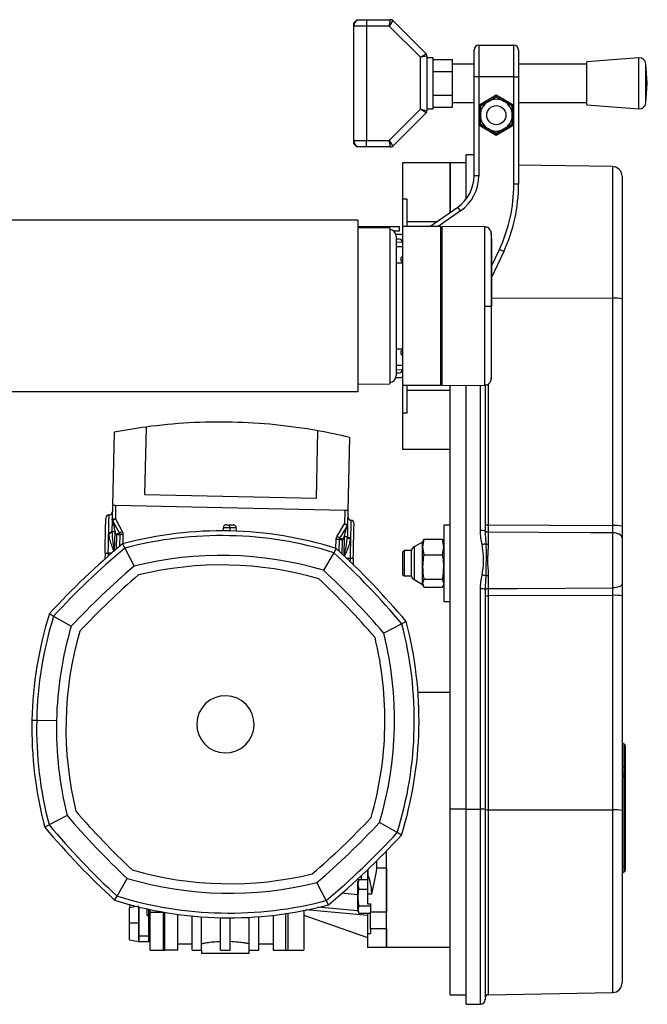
# Model space of a CAD drawing. Header units: millimetres. Extents: x 0 to 420, y 0 to 297.
# Tile 23 of 24: x 309 to 340, y 193 to 241. Entities that reach past the tile are written whole.
import ezdxf

# ---------------------------------------------------------------- set-up
doc = ezdxf.new("R2010")
doc.units = ezdxf.units.MM

msp = doc.modelspace()

# ---------------------------------------------------------------- linework, layer by layer
at = {"color": 7, "linetype": 'Continuous', "lineweight": 25}
for p, q in [((325.279, 240.7984), (325.4337, 240.9531)), ((325.279, 240.6436), (325.279, 240.7984)), ((325.8981, 240.6436), (325.279, 240.6436)), ((325.279, 235.0713), (325.279, 240.6436)), ((325.4337, 240.9531), (325.5885, 240.9531)), ((325.5885, 240.9531), (325.8981, 240.9531)), ((325.8981, 240.9531), (325.8981, 240.6436)), ((325.8981, 240.9531), (327.0723, 240.9531)), ((325.8981, 240.6436), (325.8981, 235.0713)), ((327.0082, 240.6436), (325.8981, 240.6436)), ((327.0082, 240.6436), (327.0723, 240.9531)), ((327.1817, 240.9078), (327.0082, 240.6436)), ((328.5295, 239.1223), (327.0082, 240.6436)), ((327.1817, 240.9078), (328.7937, 239.2958)), ((331.3604, 239.7149), (331.3604, 238.167)), ((331.3604, 239.7149), (333.0631, 239.7149)), ((333.0631, 238.167), (333.0631, 239.7149)), ((328.5295, 239.1223), (328.7937, 239.2958)), ((328.839, 239.1864), (328.5295, 239.1223)), ((328.5295, 236.5926), (328.5295, 239.1223)), ((328.839, 239.1864), (328.839, 236.5285)), ((329.1486, 239.0957), (328.839, 239.0957)), ((329.1486, 237.8574), (329.1486, 239.0957)), ((331.1283, 238.167), (331.1283, 239.4827)), ((333.2953, 239.4827), (333.2953, 238.167)), ((339.148, 239.0957), (336.612, 238.9022)), ((339.148, 236.6191), (339.148, 239.0957)), ((329.1486, 239.0192), (330.0773, 239.0192)), ((330.0773, 238.4383), (330.0773, 239.0192)), ((331.1283, 238.7861), (330.0773, 238.7861)), ((336.612, 238.7861), (333.2953, 238.7861)), ((336.612, 236.8126), (336.612, 238.9022)), ((339.5529, 237.8574), (339.4802, 238.8106)), ((339.4802, 236.9043), (339.4802, 238.8106)), ((329.1486, 238.4383), (330.0773, 238.4383)), ((330.0773, 237.2766), (330.0773, 238.4383)), ((331.3604, 238.167), (331.1283, 238.167)), ((331.1283, 233.3611), (331.1283, 238.167)), ((331.3604, 238.167), (331.3604, 236.8011)), ((333.0631, 238.167), (331.3604, 238.167)), ((333.0631, 236.8011), (333.0631, 238.167)), ((333.0631, 238.167), (333.2953, 238.167)), ((333.2953, 238.167), (333.2953, 232.9451)), ((329.1486, 236.6191), (329.1486, 237.8574)), ((339.4802, 236.9043), (339.5529, 237.8574)), ((329.1486, 237.2766), (330.0773, 237.2766)), ((330.0773, 236.6957), (330.0773, 237.2766)), ((331.3604, 236.8011), (332.2118, 237.2926)), ((332.2118, 237.2032), (331.4378, 236.7564)), ((331.8248, 236.9798), (332.2118, 237.2032)), ((332.2118, 237.2926), (332.2118, 237.2032)), ((332.2118, 237.2926), (333.0631, 236.8011)), ((332.9857, 236.7564), (332.2118, 237.2032)), ((329.1486, 236.6957), (330.0773, 236.6957)), ((330.0773, 236.9287), (331.1283, 236.9287)), ((331.3604, 236.8011), (331.3604, 235.8181)), ((331.3604, 236.8011), (331.4378, 236.7564)), ((331.4378, 236.7564), (331.8248, 236.9798)), ((331.4378, 236.3096), (331.4378, 236.7564)), ((331.4378, 236.7564), (331.4378, 235.8627)), ((333.0631, 236.8011), (332.9857, 236.7564)), ((332.9857, 236.7564), (332.9857, 236.3096)), ((332.9857, 235.8627), (332.9857, 236.7564)), ((333.0631, 235.8181), (333.0631, 236.8011)), ((333.2953, 236.9287), (336.612, 236.9287)), ((336.612, 236.8126), (339.148, 236.6191)), ((327.0082, 235.0713), (328.5295, 236.5926)), ((328.7937, 236.419), (327.1817, 234.8071)), ((328.7937, 236.419), (328.5295, 236.5926)), ((328.5295, 236.5926), (328.839, 236.5285)), ((328.839, 236.6191), (329.1486, 236.6191)), ((331.4378, 235.8627), (331.4378, 236.3096)), ((332.9857, 236.3096), (332.9857, 235.8627)), ((331.4378, 235.8627), (331.3604, 235.8181)), ((331.3604, 235.8181), (331.3604, 233.3611)), ((332.2118, 235.3266), (331.3604, 235.8181)), ((331.4378, 235.8627), (332.2118, 235.4159)), ((332.2118, 235.4159), (332.9857, 235.8627)), ((333.0631, 235.8181), (332.2118, 235.3266)), ((332.9857, 235.8627), (332.5987, 235.6393)), ((332.9857, 235.8627), (333.0631, 235.8181)), ((333.0631, 232.9451), (333.0631, 235.8181)), ((332.5987, 235.6393), (332.2118, 235.4159)), ((332.2118, 235.4159), (332.2118, 235.3266)), ((325.279, 235.0713), (325.8981, 235.0713)), ((325.279, 234.9165), (325.279, 235.0713)), ((325.4337, 234.7617), (325.279, 234.9165)), ((325.5885, 234.7617), (325.4337, 234.7617)), ((325.8981, 234.7617), (325.5885, 234.7617)), ((325.8981, 234.7617), (325.8981, 235.0713)), ((325.8981, 235.0713), (327.0082, 235.0713)), ((327.0723, 234.7617), (325.8981, 234.7617)), ((327.0723, 234.7617), (327.0082, 235.0713)), ((327.0082, 235.0713), (327.1817, 234.8071)), ((331.1283, 234.3748), (330.7413, 234.3748)), ((330.7413, 232.2263), (330.7413, 234.3748)), ((329.9674, 233.9878), (327.6456, 233.9878)), ((327.6456, 233.9878), (327.6456, 232.2141)), ((330.7413, 233.9878), (329.9674, 233.9878)), ((329.9674, 231.5813), (329.9674, 233.9878)), ((329.9674, 233.9878), (329.9674, 231.5813)), ((337.8696, 233.8023), (333.2953, 233.8821)), ((337.8696, 227.4059), (337.8696, 233.8023)), ((331.3604, 233.3611), (331.1283, 233.3611)), ((338.3258, 233.338), (338.3258, 227.3772)), ((333.2953, 232.9451), (333.0631, 232.9451)), ((327.8778, 232.2141), (327.6456, 232.2141)), ((327.6456, 232.2141), (327.6456, 230.8921)), ((327.8778, 231.1383), (327.8778, 232.2141)), ((328.983, 230.8921), (330.3362, 231.8396)), ((330.4694, 231.6494), (329.3878, 230.8921)), ((330.4694, 231.6494), (330.3362, 231.8396)), ((325.4786, 231.2016), (294.5214, 231.2016)), ((325.4786, 231.2016), (325.4786, 222.8432)), ((327.8778, 230.8921), (327.8778, 231.1383)), ((327.8778, 231.1383), (329.3347, 231.1383)), ((325.4786, 230.8921), (326.7169, 230.8921)), ((327.0264, 230.8147), (325.4786, 230.8287)), ((326.7169, 230.8921), (327.4908, 230.8921)), ((326.7169, 230.8175), (326.7169, 230.8921)), ((327.0264, 230.8147), (327.0264, 223.2302)), ((327.4908, 230.6599), (327.2312, 230.6599)), ((327.4908, 230.5051), (327.3262, 230.5051)), ((327.4908, 230.8921), (327.4908, 230.6599)), ((329.503, 230.8921), (327.6456, 230.8921)), ((327.6456, 230.8921), (327.6456, 223.1528)), ((329.503, 230.8921), (329.503, 223.1528)), ((329.5804, 230.816), (329.503, 230.8147)), ((331.6533, 230.8733), (329.5804, 230.8914)), ((329.5804, 223.1535), (329.5804, 230.8914)), ((327.336, 230.4277), (327.336, 227.0224)), ((327.4908, 230.2729), (327.336, 230.2729)), ((327.336, 230.1343), (327.6444, 230.137)), ((327.6456, 229.9048), (327.336, 229.9021)), ((331.9796, 228.9573), (332.3597, 229.7725)), ((332.5702, 229.6744), (331.9796, 228.4079)), ((332.5702, 229.6744), (332.3597, 229.7725)), ((327.6456, 229.112), (327.336, 229.112)), ((331.9796, 227.4123), (337.8696, 227.4059)), ((337.8696, 216.3363), (337.8696, 227.4059)), ((338.3258, 227.3772), (338.3258, 216.3075)), ((327.336, 227.0224), (327.336, 223.6171)), ((331.9583, 227.0224), (331.9796, 227.0224)), ((327.336, 224.9328), (327.6456, 224.9328)), ((327.336, 224.1427), (327.6456, 224.14)), ((327.6444, 223.9078), (327.336, 223.9105)), ((327.336, 223.7719), (327.4908, 223.7719)), ((327.3262, 223.5397), (327.4908, 223.5397)), ((325.4786, 222.8432), (294.5214, 222.8432)), ((325.4786, 223.2161), (327.0264, 223.2302)), ((329.503, 223.1528), (327.6456, 223.1528)), ((327.6456, 223.1528), (327.6456, 221.8308)), ((327.8778, 222.9065), (327.8778, 223.1528)), ((329.9674, 222.9065), (327.8778, 222.9065)), ((327.8778, 221.8308), (327.8778, 222.9065)), ((329.503, 223.2302), (329.5804, 223.2288)), ((329.5804, 223.1535), (331.6533, 223.1715)), ((329.9674, 202.5517), (329.9674, 223.1568)), ((330.7413, 202.5393), (330.7413, 223.1636)), ((331.4378, 216.092), (331.4378, 223.1697)), ((331.67, 223.1763), (331.67, 216.0776)), ((331.8221, 223.2264), (331.8221, 216.3684)), ((327.6456, 221.8308), (327.6456, 220.0571)), ((327.6456, 221.8308), (327.8778, 221.8308)), ((313.6236, 220.8793), (313.5453, 217.3169)), ((315.1775, 221.1349), (315.1054, 217.8555)), ((323.4618, 217.6716), (323.5339, 220.9511)), ((325.075, 220.6274), (324.9967, 217.065)), ((327.6456, 220.0571), (329.9674, 220.0571)), ((315.1054, 217.8555), (323.4618, 217.6716)), ((313.5453, 217.3169), (313.5309, 216.662)), ((313.7, 217.3135), (313.5453, 217.3169)), ((313.7, 217.3135), (313.6857, 216.6613)), ((324.8419, 217.0684), (313.7, 217.3135)), ((324.8419, 217.0684), (324.8276, 216.4162)), ((324.9967, 217.065), (324.8419, 217.0684)), ((324.9967, 217.065), (324.9823, 216.4101)), ((313.8821, 215.9783), (313.5499, 216.5842)), ((313.6857, 216.6613), (314.0179, 216.0555)), ((313.5175, 216.043), (313.5178, 216.0677)), ((318.9339, 216.2375), (318.9236, 216.0811)), ((319.2498, 216.2306), (319.2465, 216.0768)), ((319.5692, 216.0669), (319.5658, 216.2236)), ((324.469, 215.8256), (324.8276, 216.4162)), ((324.9598, 216.3332), (324.6013, 215.7425)), ((329.9674, 216.3654), (329.6578, 216.3654)), ((329.6578, 216.3654), (329.6578, 212.6506)), ((331.8221, 216.3684), (337.8696, 216.3363)), ((313.3612, 215.9887), (313.3611, 215.9659)), ((313.6517, 215.1151), (313.672, 216.0396)), ((313.7464, 215.9039), (313.672, 216.0396)), ((313.7464, 215.9039), (313.7306, 215.1852)), ((313.9012, 215.9005), (313.8885, 215.3254)), ((314.056, 215.8998), (314.0462, 215.4569)), ((324.4144, 215.2294), (324.4241, 215.6717)), ((324.5661, 215.0874), (324.5788, 215.6656)), ((324.7176, 214.9371), (324.7336, 215.6622)), ((324.8139, 215.7945), (324.7336, 215.6622)), ((324.8139, 215.7945), (324.7934, 214.862)), ((324.9692, 215.8158), (324.9684, 215.7911)), ((325.1212, 215.7072), (325.1221, 215.73)), ((328.684, 215.6807), (328.6259, 215.2962)), ((328.651, 215.6089), (328.6259, 215.5399)), ((328.6622, 215.6049), (328.684, 215.6807)), ((328.684, 215.6807), (329.5997, 215.6807)), ((329.6578, 215.2962), (329.5997, 215.6807)), ((329.5997, 215.6807), (329.6215, 215.6049)), ((329.6578, 215.5399), (329.6327, 215.6089)), ((331.8221, 216.0219), (331.8221, 215.4286)), ((337.8696, 213.304), (337.8696, 215.9852)), ((338.3258, 215.7459), (338.3258, 213.4924)), ((314.0338, 215.4543), (314.1428, 215.2446)), ((314.1428, 215.2446), (314.5974, 214.3662)), ((324.4267, 215.2257), (324.3086, 215.021)), ((327.723, 215.1271), (327.6456, 215.0497)), ((328.0728, 215.1271), (327.723, 215.1271)), ((327.723, 215.1271), (327.723, 213.8888)), ((328.0728, 215.1271), (328.0728, 214.3984)), ((328.6259, 215.5399), (328.2131, 215.3015)), ((328.2131, 215.3015), (328.2131, 213.7144)), ((328.6259, 215.2962), (328.6259, 215.5399)), ((328.6259, 215.2962), (328.684, 214.9117)), ((328.6259, 214.3253), (328.6259, 215.2962)), ((329.5997, 214.9117), (329.6578, 215.2962)), ((313.1847, 215.0025), (313.1779, 214.6945)), ((313.3395, 214.9991), (313.3359, 214.8347)), ((313.5167, 214.9952), (313.3395, 214.9991)), ((324.3086, 215.021), (323.8158, 214.1634)), ((325.1003, 214.7404), (324.9118, 214.7445)), ((325.1003, 214.7404), (325.0964, 214.5614)), ((325.2551, 214.737), (325.2479, 214.4111)), ((327.6456, 215.0497), (327.6456, 213.9662)), ((328.684, 214.9117), (329.5997, 214.9117)), ((328.0728, 214.3984), (328.0728, 213.8888)), ((328.6259, 213.5371), (328.6259, 214.3253)), ((327.6456, 213.9662), (327.723, 213.8888)), ((327.723, 213.8888), (328.0728, 213.8888)), ((328.2131, 213.7144), (328.6259, 213.4761)), ((328.684, 213.739), (328.6259, 213.5371)), ((328.684, 213.739), (329.5997, 213.739)), ((329.6578, 213.5371), (329.5997, 213.739)), ((331.8221, 213.9022), (331.8221, 213.2801)), ((328.6259, 213.4761), (328.6259, 213.5371)), ((328.6259, 213.5371), (328.684, 213.3353)), ((328.6259, 213.4761), (328.651, 213.4071)), ((328.684, 213.3353), (329.5997, 213.3353)), ((329.5997, 213.3353), (329.6215, 213.4111)), ((329.6327, 213.4071), (329.6578, 213.4761)), ((331.4378, 202.5393), (331.4378, 213.2574)), ((331.6741, 213.3651), (331.67, 213.243)), ((331.67, 213.243), (331.67, 202.5249)), ((337.8696, 212.9422), (331.8221, 212.9231)), ((331.8221, 212.9231), (331.8221, 202.5104)), ((337.8696, 202.5039), (337.8696, 212.9422)), ((338.3258, 212.9134), (338.3258, 202.4751)), ((329.6578, 212.6506), (329.9674, 212.6506)), ((310.4819, 212.0553), (310.6866, 211.9372)), ((310.6866, 211.9372), (311.5442, 211.4444)), ((327.616, 211.5648), (326.7376, 211.1102)), ((327.8257, 211.6738), (327.616, 211.5648)), ((329.9674, 208.2159), (328.4044, 208.2159)), ((309.6308, 206.8751), (309.8614, 206.87)), ((309.8614, 206.87), (310.8249, 206.8488)), ((338.429, 204.3088), (338.429, 204.5896)), ((338.429, 204.1942), (338.429, 204.3088)), ((338.429, 204.1486), (338.429, 204.1942)), ((338.429, 199.7572), (338.429, 204.1486)), ((338.4806, 204.5415), (338.4806, 204.3649)), ((338.4806, 204.3649), (338.4806, 204.2503)), ((338.4806, 204.2503), (338.4806, 204.2215)), ((338.4806, 204.2215), (338.4806, 199.7296)), ((311.3414, 202.226), (310.463, 201.7714)), ((329.9674, 202.5517), (330.7413, 202.5517)), ((329.9674, 193.5113), (329.9674, 202.5517)), ((330.7413, 202.5393), (331.4378, 202.5393)), ((330.7413, 193.0469), (330.7413, 202.5393)), ((331.4378, 193.0469), (331.4378, 202.5393)), ((331.67, 202.5249), (331.67, 193.279)), ((331.8221, 202.5104), (337.8696, 202.5039)), ((331.8221, 202.5104), (331.8221, 193.5139)), ((337.8696, 193.6194), (337.8696, 202.5039)), ((338.3258, 202.4751), (338.3258, 194.0837)), ((310.463, 201.7714), (310.2533, 201.6624)), ((327.3924, 201.399), (326.5348, 201.8918)), ((327.5971, 201.2809), (327.3924, 201.399)), ((326.8717, 195.8331), (326.8717, 200.514)), ((326.4073, 199.672), (326.4073, 200.0443)), ((325.6334, 199.2958), (325.6334, 199.1206)), ((325.9429, 199.5902), (325.9429, 199.3205)), ((325.9809, 199.3205), (325.9429, 199.3205)), ((325.9429, 199.3205), (325.9429, 198.4172)), ((325.9809, 199.3205), (325.9809, 199.6268)), ((326.8717, 199.672), (326.4073, 199.672)), ((326.8717, 199.672), (326.8717, 197.5345)), ((338.429, 199.486), (338.429, 199.7572)), ((338.4806, 199.7296), (338.4806, 199.559)), ((313.7704, 198.3152), (314.2632, 199.1728)), ((323.9362, 198.0916), (323.4816, 198.97)), ((325.5188, 199.1251), (325.4786, 198.8889)), ((325.5063, 199.0938), (325.4786, 199.0176)), ((325.4786, 198.8889), (325.4786, 199.0176)), ((325.4786, 198.8889), (325.5188, 198.6527)), ((325.4786, 198.2418), (325.4786, 198.8889)), ((325.5112, 199.092), (325.5188, 199.1251)), ((325.5188, 199.1251), (325.9429, 199.1251)), ((325.4786, 198.3727), (324.6813, 198.4466)), ((325.5188, 198.6527), (325.9429, 198.6527)), ((325.9429, 198.4172), (326.1543, 198.4172)), ((325.9429, 198.4172), (325.9429, 197.9366)), ((313.6523, 198.1105), (313.7704, 198.3152)), ((314.3804, 197.8832), (314.3804, 197.8984)), ((314.4134, 197.8896), (314.3804, 197.8832)), ((324.0452, 197.8819), (323.9362, 198.0916)), ((325.4786, 197.6561), (325.4786, 198.2418)), ((325.9429, 197.9366), (326.0977, 197.9366)), ((326.0977, 197.9366), (326.0977, 197.5345)), ((314.806, 197.8179), (314.3804, 197.7384)), ((314.3804, 196.994), (314.3804, 197.7384)), ((314.806, 197.7891), (314.806, 196.994)), ((314.8329, 197.7826), (314.8329, 196.994)), ((315.2318, 197.3745), (315.2318, 197.6955)), ((315.2318, 197.3745), (315.3092, 197.3745)), ((315.3092, 197.3745), (315.3092, 197.6735)), ((315.3092, 196.994), (315.3092, 197.3745)), ((315.3865, 197.5371), (315.3865, 197.657)), ((315.3865, 197.5371), (316.0057, 197.5371)), ((315.3865, 195.6783), (315.3865, 197.5371)), ((316.0057, 197.5371), (316.0075, 197.5371)), ((316.0057, 197.5371), (316.0057, 195.6783)), ((316.0986, 195.6783), (316.0986, 197.5371)), ((316.7177, 195.6783), (316.7177, 197.4263)), ((321.3613, 197.3752), (321.3613, 195.6783)), ((321.9804, 195.6783), (321.9804, 197.4562)), ((322.0733, 197.4702), (322.0733, 195.6783)), ((322.8472, 197.6054), (322.8472, 195.6783)), ((322.8472, 197.3809), (325.9429, 196.2974)), ((322.9488, 197.6529), (325.9429, 197.3906)), ((325.4714, 197.5959), (323.5246, 197.7731)), ((325.5188, 197.8308), (325.4786, 197.6561)), ((325.4786, 197.6561), (325.5188, 197.4814)), ((325.4786, 197.5888), (325.4786, 197.6561)), ((325.4786, 197.5888), (325.5063, 197.5126)), ((325.5188, 197.8308), (326.0977, 197.8308)), ((325.5188, 197.4814), (326.0977, 197.4814)), ((325.9429, 197.4814), (325.9429, 196.4986)), ((326.8717, 197.5345), (326.0977, 197.5345)), ((326.0977, 197.4814), (326.0977, 197.5345)), ((326.0977, 196.7119), (326.0977, 197.4814)), ((314.806, 196.994), (314.3804, 196.994)), ((314.8329, 196.994), (314.806, 196.994)), ((314.806, 196.994), (314.806, 196.1063)), ((314.8329, 196.994), (314.8329, 196.3646)), ((315.3092, 196.994), (315.3865, 196.994)), ((315.3092, 196.3646), (315.3092, 196.994)), ((317.4142, 195.6783), (317.4142, 197.3446)), ((317.8786, 195.6783), (317.8786, 197.3048)), ((318.8073, 195.6783), (318.8073, 197.26)), ((319.2717, 195.6783), (319.2717, 197.2549)), ((320.2004, 195.6783), (320.2004, 197.2794)), ((320.6647, 195.6783), (320.6647, 197.3089)), ((325.9429, 196.4986), (326.0977, 196.4986)), ((325.9429, 196.4986), (325.9429, 195.8331)), ((326.8717, 196.7119), (326.0977, 196.7119)), ((326.0977, 196.7119), (326.0977, 196.4986)), ((326.8717, 196.7119), (326.8717, 195.8331)), ((314.3804, 196.1814), (314.806, 196.1063)), ((315.3092, 196.3646), (314.8329, 196.3646)), ((314.8329, 196.3646), (314.8329, 196.104)), ((314.8329, 196.104), (315.3092, 196.104)), ((315.3092, 196.104), (315.3092, 196.3646)), ((316.7177, 195.9879), (317.4142, 195.9879)), ((320.6647, 195.9879), (321.3613, 195.9879)), ((315.3865, 195.6783), (316.0057, 195.6783)), ((316.0057, 195.6783), (316.0986, 195.6783)), ((316.7177, 195.6783), (316.0986, 195.6783)), ((317.4142, 195.6783), (317.8786, 195.6783)), ((317.8785, 195.6783), (317.8785, 195.5235)), ((320.2005, 195.5235), (317.8785, 195.5235)), ((318.8073, 195.6783), (319.2717, 195.6783)), ((320.2004, 195.6783), (320.6647, 195.6783)), ((320.2005, 195.5235), (320.2005, 195.6783)), ((321.3613, 195.6783), (321.9804, 195.6783)), ((321.9804, 195.6783), (322.0733, 195.6783)), ((322.0733, 195.6783), (322.8472, 195.6783)), ((325.9429, 195.8331), (326.8717, 195.8331)), ((326.8717, 195.8331), (329.9674, 195.8331)), ((331.8221, 193.5139), (337.8696, 193.6194)), ((329.9674, 193.5113), (330.7413, 193.5113)), ((330.7413, 193.0469), (331.4378, 193.0469))]:
    msp.add_line(p, q, dxfattribs=at)
at = {"color": 7, "linetype": 'Continuous', "lineweight": 25, "flags": 128}
for points in [[(331.6532, 227.0223), (331.7091, 227.0223), (331.7632, 227.0224), (331.8135, 227.0224), (331.8585, 227.0224), (331.8965, 227.0224), (331.9265, 227.0224), (331.9473, 227.0224), (331.9583, 227.0224)], [(331.67, 216.1008), (331.6729, 216.0856), (331.6815, 216.0709), (331.6955, 216.0574), (331.7144, 216.0455), (331.7374, 216.0357), (331.7637, 216.0283), (331.7923, 216.0237), (331.8221, 216.0219)], [(337.8696, 215.9852), (336.7782, 215.9919), (331.8221, 216.0219)], [(338.3258, 215.7459), (338.3171, 215.7921), (338.2912, 215.8365), (338.2492, 215.8776), (338.1926, 215.9137), (338.1236, 215.9435), (338.0447, 215.9658), (337.959, 215.9799), (337.8696, 215.9852)], [(331.67, 213.2183), (331.6729, 213.2302), (331.6815, 213.2417), (331.6955, 213.2523), (331.7144, 213.2616), (331.7374, 213.2693), (331.7637, 213.2751), (331.7923, 213.2788), (331.8221, 213.2801)], [(331.8221, 213.2801), (333.2176, 213.2856), (337.8696, 213.304)], [(338.3258, 213.4924), (338.3171, 213.456), (338.2912, 213.4211), (338.2492, 213.3888), (338.1926, 213.3603), (338.1236, 213.3369), (338.0447, 213.3193), (337.959, 213.3082), (337.8696, 213.304)], [(338.3258, 199.8123), (338.3276, 199.8034), (338.3331, 199.7946), (338.342, 199.7863), (338.3542, 199.7785), (338.3694, 199.7716), (338.3872, 199.7657), (338.4072, 199.7608), (338.429, 199.7572)], [(338.4806, 199.7296), (338.4797, 199.7341), (338.477, 199.7384), (338.4725, 199.7426), (338.4664, 199.7465), (338.4588, 199.7499), (338.4499, 199.7529), (338.4399, 199.7553), (338.429, 199.7572)], [(314.3804, 196.1814), (314.3804, 196.209), (314.3804, 196.2902), (314.3804, 196.4194), (314.3804, 196.5877), (314.3804, 196.7837), (314.3804, 196.994)]]:
    msp.add_lwpolyline(points, dxfattribs=at)
at = {"color": 7, "linetype": 'Continuous', "lineweight": 25}
msp.add_circle((332.2118, 236.3096), 0.4644, dxfattribs=at)
for centre, radius, start, end in [((325.5885, 240.6436), 0.3096, 90, 180), ((327.0723, 240.7984), 0.1548, 45, 90), ((331.3604, 239.4827), 0.2322, 90, 180), ((333.0631, 239.4827), 0.2322, 0, 90), ((328.6842, 239.1864), 0.1548, 0, 45), ((339.1715, 238.787), 0.3096, 4.36291, 94.36291), ((332.2118, 236.3096), 0.7739, 120, 180), ((332.2118, 236.3096), 0.7739, 60, 120), ((332.2118, 236.3096), 0.7739, 0, 60), ((339.1715, 236.9278), 0.3096, 265.63709, 355.63709), ((328.6842, 236.5285), 0.1548, 315, 0), ((332.2118, 236.3096), 0.7739, 180, 240), ((332.2118, 236.3096), 0.7739, 300, 0), ((332.2118, 236.3096), 0.7739, 240, 300), ((325.5885, 235.0713), 0.3096, 180, 270), ((327.0723, 234.9165), 0.1548, 270, 315), ((337.8614, 233.338), 0.4644, 0, 89), ((329.2708, 233.3611), 1.8574, 305, 0), ((329.2708, 233.3611), 2.0896, 305, 0), ((325.556, 232.9451), 7.5071, 335, 0), ((325.556, 232.9451), 7.7393, 335, 0), ((327.0264, 230.4277), 0.3096, 0, 90), ((327.4908, 230.1181), 0.387, 66.42182, 90), ((327.4908, 230.1181), 0.1548, 0, 90), ((327.7617, 229.2978), 0.1935, 126.8699, 233.1301), ((337.9818, 225.5532), 1.8561, 79.32061, 93.46854), ((327.7617, 224.7471), 0.1935, 126.8699, 233.1301), ((327.4908, 223.9267), 0.1548, 270, 0), ((327.0264, 223.6171), 0.3096, 270, 0), ((327.4908, 223.9267), 0.387, 270, 293.57818), ((318.7706, 194.443), 26.9327, 88.73985, 97.66665), ((318.7706, 194.443), 26.9327, 79.81305, 88.73985), ((318.7706, 194.443), 26.9327, 97.66665, 101.01717), ((318.7706, 194.443), 26.9327, 76.46253, 79.81305), ((313.3769, 216.7013), 0.1548, 88.73985, 178.73985), ((325.1446, 216.7521), 0.1548, 178.73979, 268.73985), ((325.1378, 216.4426), 0.1548, 358.73985, 88.73985), ((318.8352, 197.3832), 18.6981, 72.60008, 104.87962), ((331.4957, 215.1438), 0.95, 79.42398, 93.48962), ((331.7847, 216.986), 0.6187, 259.32061, 273.46854), ((337.9818, 214.4836), 1.8561, 79.32061, 93.46854), ((318.8352, 197.3832), 18.4675, 72.75999, 104.71971), ((339.0437, 185.764), 38.8203, 130.10945, 137.37025), ((339.0437, 185.764), 38.5897, 130.18622, 137.29348), ((298.1354, 186.6639), 38.8203, 40.10945, 47.37025), ((328.3678, 215.0335), 0.3096, 120, 162.38492), ((332.0265, 212.974), 2.494, 97.44498, 101.6888), ((331.8153, 215.777), 0.3485, 251.2703, 271.11999), ((318.8352, 197.3832), 17.5037, 73.46857, 104.01113), ((298.1354, 186.6639), 38.5897, 40.18622, 47.29348), ((339.0437, 185.764), 37.6259, 130.52055, 136.95915), ((318.8352, 197.3832), 17.0394, 73.83524, 103.64445), ((298.1354, 186.6639), 37.6259, 40.52055, 46.95915), ((339.0437, 185.764), 37.1615, 130.6899, 136.7898), ((298.1354, 186.6639), 37.1615, 40.6899, 46.7898), ((328.3678, 213.9825), 0.3096, 197.61508, 240), ((331.0281, 211.3903), 2.5902, 74.88697, 79.02312), ((331.8146, 213.3536), 0.5486, 89.22183, 101.70068), ((331.4957, 212.3092), 0.95, 79.42398, 93.48962), ((331.7847, 213.5407), 0.6187, 259.32061, 273.46854), ((337.9818, 211.0895), 1.8561, 79.32061, 93.46854), ((328.3244, 206.4638), 18.6981, 162.60008, 178.73985), ((328.3244, 206.4638), 18.4675, 162.75999, 178.73985), ((328.3244, 206.4638), 17.5037, 163.46857, 178.73985), ((309.7546, 206.8723), 18.4675, 342.75999, 14.71971), ((309.7546, 206.8723), 18.6981, 342.60008, 14.87962), ((328.3244, 206.4638), 17.0394, 163.83524, 193.64445), ((309.7546, 206.8723), 17.0394, 358.73985, 13.64445), ((309.7546, 206.8723), 17.5037, 343.46857, 14.01113), ((319.0395, 206.6681), 1.3931, 358.73985, 178.73985), ((328.3244, 206.4638), 18.6981, 178.73985, 194.87962), ((328.3244, 206.4638), 18.4675, 178.73985, 194.71971), ((328.3244, 206.4638), 17.5037, 178.73985, 194.01113), ((319.0395, 206.6681), 1.3931, 178.73985, 358.73985), ((309.7546, 206.8723), 17.0394, 343.83524, 358.73985), ((338.4806, 205.8545), 0.1548, 180, 250.52878), ((338.4032, 205.6356), 0.0774, 0, 70.52878), ((338.4398, 204.7046), 0.1156, 189.44226, 264.62503), ((338.4236, 204.532), 0.0578, 9.44226, 84.62503), ((338.451, 204.185), 0.1258, 100.09663, 174.62466), ((338.451, 204.0704), 0.1258, 100.09663, 174.62466), ((338.4806, 204.0026), 0.1548, 109.47122, 180), ((338.418, 204.3708), 0.0629, 280.09663, 354.62466), ((338.418, 204.2562), 0.0629, 280.09663, 354.62466), ((338.4032, 204.2215), 0.0774, 289.47122, 0), ((339.9436, 226.6723), 37.6259, 220.52055, 226.95915), ((339.9436, 226.6723), 37.1615, 220.6899, 226.7898), ((331.4957, 201.5911), 0.95, 79.42398, 93.48962), ((331.7847, 203.128), 0.6187, 259.32061, 273.46854), ((337.9818, 200.6512), 1.8561, 79.32061, 93.46854), ((339.9436, 226.6723), 38.5897, 220.18622, 227.29348), ((299.0353, 227.5722), 37.1615, 310.6899, 316.7898), ((299.0353, 227.5722), 37.6259, 310.52055, 316.95915), ((339.9436, 226.6723), 38.8203, 220.10945, 227.37025), ((299.0353, 227.5722), 38.5897, 310.18622, 317.29348), ((299.0353, 227.5722), 38.8203, 310.10945, 317.37025), ((319.2437, 215.953), 17.0394, 253.83524, 283.64445), ((338.4806, 199.3401), 0.1548, 109.47122, 180), ((338.4032, 199.559), 0.0774, 289.47122, 0), ((319.2437, 215.953), 17.5037, 253.46857, 284.01113), ((319.2437, 215.953), 18.6981, 252.60008, 284.87962), ((319.2437, 215.953), 18.4675, 252.75999, 284.71971), ((315.3092, 197.2971), 0.0774, 359.99999, 90), ((314.8329, 196.2587), 0.1548, 260, 270), ((315.3092, 196.0266), 0.0774, 359.99999, 90), ((337.8614, 194.0837), 0.4644, 271, 0), ((331.4378, 193.279), 0.2322, 270, 0), ((331.8248, 193.3591), 0.1548, 91, 180)]:
    msp.add_arc(centre, radius, start, end, dxfattribs=at)
for centre, major_axis, start_param, end_param in [((325.6773, 198.3032), (0, 1.3157), 4.7991613, 5.5962432), ((324.3228, 202.0245), (0, 6.1914), 4.0904345, 4.3226282)]:
    msp.add_ellipse(centre, major_axis=major_axis, ratio=0.3639702, start_param=start_param, end_param=end_param, dxfattribs=at)
for points, knots in [([(332.2118, 237.2032), (332.2168, 237.2003), (332.3444, 237.1267), (332.4741, 237.0518), (332.5987, 236.9798)], [0, 0, 0, 0, 0.0396626, 1, 1, 1, 1]), ([(332.5987, 236.9798), (332.6986, 236.9222), (332.8284, 236.8472), (332.9562, 236.7734), (332.9857, 236.7564)], [0, 0, 0, 0, 0.7691443, 1, 1, 1, 1]), ([(331.8248, 235.6393), (331.7002, 235.7113), (331.5704, 235.7862), (331.4429, 235.8598), (331.4378, 235.8627)], [0, 0, 0, 0, 0.9603374, 1, 1, 1, 1]), ([(332.2118, 235.4159), (332.1823, 235.433), (332.0545, 235.5067), (331.9247, 235.5817), (331.8248, 235.6393)], [0, 0, 0, 0, 0.2308557, 1, 1, 1, 1]), ([(331.6532, 227.0223), (331.6532, 227.2357), (331.6533, 227.6688), (331.6533, 228.2972), (331.6531, 228.895), (331.6532, 229.4345), (331.6533, 229.9103), (331.653, 230.2997), (331.6533, 230.6008), (331.6532, 230.7863), (331.6532, 230.8724), (331.6532, 230.8644), (331.6532, 230.8619)], [0, 0, 0, 0, 0.1058464, 0.21476226, 0.32060969, 0.42952668, 0.53537443, 0.64429166, 0.75014055, 0.85905906, 0.95517315, 1, 1, 1, 1]), ([(331.9592, 230.586), (331.959, 230.5887), (331.9581, 230.6013), (331.9509, 230.648), (331.9216, 230.7263), (331.8484, 230.81), (331.753, 230.8642), (331.685, 230.8683), (331.6543, 230.8701)], [0, 0, 0, 0, 0.01847736, 0.08582144, 0.30546512, 0.55831355, 0.80021053, 1, 1, 1, 1]), ([(331.9796, 230.328), (331.9769, 230.3733), (331.9716, 230.4641), (331.9625, 230.5547), (331.958, 230.6)], [0, 0, 0, 0, 0.4993736, 1, 1, 1, 1]), ([(331.9584, 230.586), (331.9583, 230.5884), (331.9583, 230.5959), (331.9584, 230.5172), (331.9584, 230.344), (331.9582, 230.0675), (331.9584, 229.7041), (331.9584, 229.2658), (331.9583, 228.7626), (331.9585, 228.2111), (331.9583, 227.6251), (331.9583, 227.2233), (331.9583, 227.0224)], [0, 0, 0, 0, 0.045197, 0.1422907, 0.249512, 0.3567322, 0.4639513, 0.5711719, 0.6783794, 0.785588, 0.8927954, 1, 1, 1, 1]), ([(331.9796, 230.3102), (331.9796, 230.3131), (331.9796, 230.3215), (331.9796, 230.1808), (331.9796, 229.8985), (331.9796, 229.4905), (331.9796, 228.9732), (331.9796, 228.3728), (331.9796, 227.7129), (331.9796, 227.2524), (331.9796, 227.0224)], [0, 0, 0, 0, 0.071829, 0.2046816, 0.3367394, 0.4694901, 0.6020167, 0.7343754, 0.8673414, 1, 1, 1, 1]), ([(331.6532, 223.1824), (331.6532, 223.1799), (331.6532, 223.1717), (331.6532, 223.2562), (331.6533, 223.4416), (331.653, 223.7386), (331.6533, 224.1303), (331.6532, 224.6007), (331.6531, 225.1442), (331.6533, 225.736), (331.6533, 226.3697), (331.6532, 226.8027), (331.6532, 227.0223)], [0, 0, 0, 0, 0.0429096, 0.1412675, 0.2470802, 0.3559615, 0.461773, 0.5706531, 0.6764643, 0.7853441, 0.8911386, 1, 1, 1, 1]), ([(331.9583, 227.0224), (331.9583, 226.8215), (331.9583, 226.4197), (331.9585, 225.8338), (331.9583, 225.2822), (331.9584, 224.7791), (331.9584, 224.3408), (331.9582, 223.9774), (331.9584, 223.7008), (331.9584, 223.5278), (331.9583, 223.4493), (331.9583, 223.4566), (331.9584, 223.4588)], [0, 0, 0, 0, 0.1074097, 0.2148222, 0.322236, 0.4296485, 0.5370744, 0.6444986, 0.7519239, 0.8593504, 0.9566299, 1, 1, 1, 1]), ([(331.9796, 223.7347), (331.9796, 223.7318), (331.9796, 223.7234), (331.9796, 223.8641), (331.9796, 224.1463), (331.9796, 224.5543), (331.9796, 225.0716), (331.9796, 225.672), (331.9796, 226.3319), (331.9796, 226.7924), (331.9796, 227.0224)], [0, 0, 0, 0, 0.0718083, 0.2046638, 0.3367246, 0.4694783, 0.6020078, 0.7343695, 0.8673384, 1, 1, 1, 1]), ([(331.6547, 223.1737), (331.6903, 223.1769), (331.7568, 223.1829), (331.8377, 223.2303), (331.8933, 223.2848), (331.928, 223.3398), (331.9472, 223.3889), (331.9563, 223.428), (331.9584, 223.4501), (331.9592, 223.4588)], [0, 0, 0, 0, 0.2316109, 0.431758, 0.5981677, 0.7386349, 0.8537726, 0.9421464, 1, 1, 1, 1]), ([(331.958, 223.4449), (331.9625, 223.4902), (331.9716, 223.5807), (331.9769, 223.6715), (331.9796, 223.7169)], [0, 0, 0, 0, 0.5005685, 1, 1, 1, 1]), ([(313.3803, 216.8561), (313.3998, 216.8577), (313.4298, 216.8602), (313.4663, 216.8788), (313.4915, 216.8982), (313.512, 216.9225), (313.5321, 216.9581), (313.536, 216.988), (313.5385, 217.0074)], [0, 0, 0, 0, 0.2394568, 0.3683607, 0.5, 0.6316393, 0.7605432, 1, 1, 1, 1]), ([(313.5309, 216.662), (313.5308, 216.6597), (313.5307, 216.6548), (313.5299, 216.6172), (313.5287, 216.5617), (313.5264, 216.4567), (313.5227, 216.2896), (313.5195, 216.1447), (313.5178, 216.0677)], [0, 0, 0, 0, 0.0828478, 0.1740096, 0.2784703, 0.3986979, 0.6808759, 1, 1, 1, 1]), ([(313.5499, 216.5842), (313.55, 216.5837), (313.5503, 216.5825), (313.5531, 216.5699), (313.5641, 216.5209), (313.6043, 216.3415), (313.643, 216.1692), (313.672, 216.0396)], [0, 0, 0, 0, 0.0252729, 0.0533755, 0.1250052, 0.3419877, 1, 1, 1, 1]), ([(325.1412, 216.5973), (325.1412, 216.5973), (325.1416, 216.6169), (325.1401, 216.5488), (325.1365, 216.3848), (325.1304, 216.1072), (325.1249, 215.8557), (325.1221, 215.73)], [0, 0, 0, 0, 0.0005336, 0.2504002, 0.5002668, 0.7501334, 1, 1, 1, 1]), ([(313.3612, 215.9887), (313.3807, 215.9894), (313.4107, 215.9904), (313.447, 215.9999), (313.472, 216.01), (313.4923, 216.0228), (313.512, 216.0415), (313.5155, 216.0574), (313.5178, 216.0677)], [0, 0, 0, 0, 0.2394568, 0.3683607, 0.5, 0.6316393, 0.7605432, 1, 1, 1, 1]), ([(319.0917, 216.3821), (319.0727, 216.3805), (319.0332, 216.3771), (318.9813, 216.3442), (318.944, 216.2953), (318.9372, 216.2563), (318.9339, 216.2375)], [0, 0, 0, 0, 0.2406638, 0.5, 0.7593362, 1, 1, 1, 1]), ([(319.0917, 216.3821), (319.0926, 216.3821), (319.0944, 216.382), (319.1089, 216.3817), (319.1295, 216.3813), (319.161, 216.3806), (319.2033, 216.3796), (319.2378, 216.3789), (319.2531, 216.3786)], [0, 0, 0, 0, 0.15571941, 0.31216268, 0.45109386, 0.59091909, 0.81938323, 1, 1, 1, 1]), ([(319.2498, 216.2306), (319.2503, 216.2494), (319.2511, 216.2886), (319.2522, 216.3383), (319.253, 216.3723), (319.2531, 216.3765), (319.2531, 216.3786)], [0, 0, 0, 0, 0.2406638, 0.5, 0.7593362, 1, 1, 1, 1]), ([(319.2531, 216.3786), (319.2684, 216.3782), (319.3029, 216.3775), (319.3451, 216.3765), (319.3767, 216.3758), (319.3972, 216.3754), (319.4118, 216.3751), (319.4136, 216.375), (319.4145, 216.375)], [0, 0, 0, 0, 0.1806166, 0.4090804, 0.5482529, 0.6878369, 0.8436421, 1, 1, 1, 1]), ([(319.5658, 216.2236), (319.5633, 216.2425), (319.5583, 216.2818), (319.5231, 216.3323), (319.4727, 216.3674), (319.4334, 216.3725), (319.4145, 216.375)], [0, 0, 0, 0, 0.2406638, 0.5, 0.7593362, 1, 1, 1, 1]), ([(324.8139, 215.7945), (324.8486, 215.9227), (324.8948, 216.0932), (324.9429, 216.2706), (324.956, 216.319), (324.9594, 216.3315), (324.9597, 216.3327), (324.9598, 216.3332)], [0, 0, 0, 0, 0.6580126, 0.8749953, 0.9466264, 0.9747285, 1, 1, 1, 1]), ([(324.9823, 216.4101), (324.9822, 216.4078), (324.9821, 216.4029), (324.9813, 216.3653), (324.98, 216.3098), (324.9777, 216.2048), (324.9741, 216.0377), (324.9709, 215.8928), (324.9692, 215.8158)], [0, 0, 0, 0, 0.0828035, 0.1740048, 0.2783571, 0.398695, 0.6808744, 1, 1, 1, 1]), ([(331.5213, 215.4163), (331.4992, 215.5275), (331.4548, 215.7507), (331.4435, 215.9779), (331.4378, 216.092)], [0, 0, 0, 0, 0.4981598, 1, 1, 1, 1]), ([(331.67, 216.0776), (331.6722, 215.9795), (331.6769, 215.7715), (331.6942, 215.5591), (331.7034, 215.447)], [0, 0, 0, 0, 0.4717781, 1, 1, 1, 1]), ([(331.8221, 216.3684), (331.8221, 216.2816), (331.822, 216.1598), (331.8221, 216.0527), (331.8221, 216.0219)], [0, 0, 0, 0, 0.712626, 1, 1, 1, 1]), ([(337.8696, 215.9852), (337.8696, 216.0175), (337.8699, 216.1259), (337.8697, 216.2495), (337.8696, 216.3363)], [0, 0, 0, 0, 0.2975746, 1, 1, 1, 1]), ([(338.3258, 216.3075), (338.3258, 216.1686), (338.3258, 215.9709), (338.3258, 215.7975), (338.3258, 215.7459)], [0, 0, 0, 0, 0.7024266, 1, 1, 1, 1]), ([(313.3611, 215.9659), (313.3801, 215.9669), (313.4196, 215.9692), (313.4712, 215.9869), (313.508, 216.0128), (313.5144, 216.0332), (313.5175, 216.043)], [0, 0, 0, 0, 0.2406551, 0.5, 0.7593449, 1, 1, 1, 1]), ([(313.3611, 215.9659), (313.3679, 215.8904), (313.378, 215.7787), (313.4198, 215.6213), (313.4558, 215.504), (313.4984, 215.3815), (313.5455, 215.2556), (313.5851, 215.1541), (313.6093, 215.0957), (313.6148, 215.0824)], [0, 0, 0, 0, 0.2663971, 0.3940806, 0.5351846, 0.6621886, 0.8047051, 0.9554002, 1, 1, 1, 1]), ([(313.5175, 216.043), (313.5276, 215.8757), (313.5429, 215.6225), (313.5859, 215.3657), (313.6004, 215.2785), (313.6005, 215.2776), (313.601, 215.2747), (313.6028, 215.2637), (313.61, 215.2207), (313.6198, 215.1631), (313.6286, 215.1139), (313.6316, 215.0973)], [0, 0, 0, 0, 0.5350069, 0.8092842, 0.8093803, 0.8100613, 0.8118857, 0.8186763, 0.8448242, 0.9473849, 1, 1, 1, 1]), ([(314.0179, 216.0555), (314.0294, 216.0308), (314.0523, 215.9814), (314.0548, 215.927), (314.056, 215.8998)], [0, 0, 0, 0, 0.499616, 1, 1, 1, 1]), ([(324.4241, 215.6717), (324.4265, 215.6988), (324.4314, 215.7531), (324.4564, 215.8014), (324.469, 215.8256)], [0, 0, 0, 0, 0.4996258, 1, 1, 1, 1]), ([(324.8106, 214.8449), (324.8151, 214.8636), (324.8274, 214.9144), (324.8398, 214.9737), (324.8489, 215.0163), (324.8512, 215.0273), (324.8518, 215.0301), (324.852, 215.0309), (324.852, 215.0312), (324.8702, 215.1172), (324.9244, 215.3718), (324.9509, 215.6241), (324.9684, 215.7911)], [0, 0, 0, 0, 0.0591456, 0.1610283, 0.1870126, 0.1937651, 0.1955815, 0.1960997, 0.1962613, 0.196358, 0.4677333, 1, 1, 1, 1]), ([(324.8261, 214.8295), (324.8345, 214.8474), (324.8618, 214.9063), (324.923, 215.0445), (325.0052, 215.2434), (325.0895, 215.4794), (325.1106, 215.6312), (325.1212, 215.7072)], [0, 0, 0, 0, 0.0607495, 0.1992392, 0.4653633, 0.7326573, 1, 1, 1, 1]), ([(324.9684, 215.7911), (324.9711, 215.7812), (324.9765, 215.7605), (325.0122, 215.733), (325.0629, 215.713), (325.1023, 215.7091), (325.1212, 215.7072)], [0, 0, 0, 0, 0.2406551, 0.5, 0.7593449, 1, 1, 1, 1]), ([(331.5213, 213.9331), (331.5459, 214.0915), (331.5945, 214.4039), (331.5993, 214.9034), (331.5486, 215.2369), (331.5213, 215.4163)], [0, 0, 0, 0, 0.3222032, 0.6355284, 1, 1, 1, 1]), ([(331.7034, 215.447), (331.7069, 215.3458), (331.7174, 215.0416), (331.7073, 214.5196), (331.7047, 214.1016), (331.7034, 213.8909)], [0, 0, 0, 0, 0.1981151, 0.5957609, 1, 1, 1, 1]), ([(331.8221, 215.4286), (331.8149, 215.2963), (331.8002, 215.0293), (331.7715, 214.6367), (331.8057, 214.2584), (331.8165, 214.0235), (331.8221, 213.9022)], [0, 0, 0, 0, 0.2669178, 0.53876209, 0.76187143, 1, 1, 1, 1]), ([(328.684, 214.9117), (328.676, 214.867), (328.6414, 214.6733), (328.6327, 214.4766), (328.6259, 214.3253)], [0, 0, 0, 0, 0.2308557, 1, 1, 1, 1]), ([(329.6578, 214.3253), (329.651, 214.4766), (329.6423, 214.6733), (329.6077, 214.867), (329.5997, 214.9117)], [0, 0, 0, 0, 0.7691443, 1, 1, 1, 1]), ([(328.6259, 214.3253), (328.6363, 214.1365), (328.647, 213.9399), (328.6826, 213.7466), (328.684, 213.739)], [0, 0, 0, 0, 0.9603374, 1, 1, 1, 1]), ([(329.5997, 213.739), (329.6011, 213.7466), (329.6366, 213.9399), (329.6474, 214.1365), (329.6578, 214.3253)], [0, 0, 0, 0, 0.03966261, 1, 1, 1, 1]), ([(331.4378, 213.2574), (331.4434, 213.3703), (331.4546, 213.5976), (331.4989, 213.8208), (331.5213, 213.9331)], [0, 0, 0, 0, 0.4969853, 1, 1, 1, 1]), ([(331.7034, 213.8909), (331.695, 213.7885), (331.6806, 213.6124), (331.676, 213.4381), (331.6741, 213.3651)], [0, 0, 0, 0, 0.5815859, 1, 1, 1, 1]), ([(331.8221, 213.2801), (331.8221, 213.197), (331.822, 213.0802), (331.8221, 212.9582), (331.8221, 212.9231)], [0, 0, 0, 0, 0.712626, 1, 1, 1, 1]), ([(337.8696, 212.9422), (337.8696, 212.979), (337.8699, 213.1029), (337.8697, 213.221), (337.8696, 213.304)], [0, 0, 0, 0, 0.2975746, 1, 1, 1, 1]), ([(338.3258, 213.4924), (338.3258, 213.3596), (338.3258, 213.1706), (338.3258, 212.9724), (338.3258, 212.9134)], [0, 0, 0, 0, 0.7024266, 1, 1, 1, 1]), ([(338.429, 204.5896), (338.429, 204.6066), (338.429, 204.7404), (338.429, 204.9698), (338.429, 205.1844), (338.429, 205.3641), (338.429, 205.5347), (338.429, 205.6792), (338.429, 205.6991), (338.429, 205.7086)], [0, 0, 0, 0, 0.0224493, 0.1763939, 0.3344644, 0.4068857, 0.5626535, 0.7910534, 1, 1, 1, 1]), ([(338.4806, 205.6356), (338.4806, 205.6263), (338.4806, 205.6067), (338.4806, 205.4648), (338.4806, 205.2976), (338.4806, 205.1173), (338.4806, 204.897), (338.4806, 204.66), (338.4806, 204.5415)], [0, 0, 0, 0, 0.2096349, 0.4387167, 0.5946608, 0.6670429, 0.8336218, 1, 1, 1, 1]), ([(325.5188, 198.6527), (325.5175, 198.6455), (325.4929, 198.51), (325.4856, 198.3722), (325.4786, 198.2418)], [0, 0, 0, 0, 0.0529743, 1, 1, 1, 1]), ([(314.3804, 197.8832), (314.3804, 197.8652), (314.3804, 197.8293), (314.3804, 197.7817), (314.3804, 197.7524), (314.3804, 197.7415), (314.3804, 197.7384)], [0, 0, 0, 0, 0.2953418, 0.5907688, 0.8836617, 1, 1, 1, 1]), ([(325.4786, 198.2418), (325.4836, 198.1323), (325.4898, 197.9945), (325.5139, 197.8588), (325.5188, 197.8308)], [0, 0, 0, 0, 0.7938143, 1, 1, 1, 1]), ([(318.8073, 196.096), (318.6822, 196.0886), (318.4319, 196.0739), (318.1341, 196.0332), (317.9238, 195.9969), (317.8938, 195.9909), (317.8786, 195.9879)], [0, 0, 0, 0, 0.2475557, 0.4949947, 0.7448178, 1, 1, 1, 1]), ([(320.2004, 195.9879), (320.1863, 195.9907), (320.1582, 195.9963), (319.9576, 196.0312), (319.661, 196.0726), (319.4037, 196.0881), (319.2717, 196.096)], [0, 0, 0, 0, 0.2454104, 0.4907129, 0.7387993, 1, 1, 1, 1])]:
    msp.add_open_spline(points, degree=3, knots=knots, dxfattribs=at)
for points in [[(313.1847, 215.0025), (313.1872, 215.1139), (313.1921, 215.3367), (313.1991, 215.6581), (313.2057, 215.9543), (313.2114, 216.2139), (313.2161, 216.4272), (313.2195, 216.5845), (313.2217, 216.6857), (313.222, 216.6984), (313.2222, 216.7047)], [(313.3612, 215.9887), (313.364, 216.1148), (313.3696, 216.367), (313.3756, 216.64), (313.3796, 216.822), (313.3801, 216.8447), (313.3803, 216.8561)], [(313.5309, 216.662), (313.5332, 216.6623), (313.5379, 216.6629), (313.5737, 216.663), (313.6248, 216.6625), (313.6654, 216.6617), (313.6857, 216.6613)], [(313.5499, 216.5842), (313.5442, 216.5965), (313.5327, 216.6212), (313.5315, 216.6484), (313.5309, 216.662)], [(313.6857, 216.6613), (313.6678, 216.6515), (313.632, 216.6318), (313.587, 216.6065), (313.5556, 216.5884), (313.5518, 216.5856), (313.5499, 216.5842)], [(319.2498, 216.2306), (319.2084, 216.2315), (319.1256, 216.2333), (319.0212, 216.2356), (318.9481, 216.2372), (318.9386, 216.2374), (318.9339, 216.2375)], [(319.5658, 216.2236), (319.561, 216.2237), (319.5516, 216.2239), (319.4785, 216.2255), (319.374, 216.2278), (319.2912, 216.2296), (319.2498, 216.2306)], [(324.9598, 216.3332), (324.958, 216.3347), (324.9543, 216.3377), (324.9237, 216.3571), (324.8799, 216.3844), (324.845, 216.4056), (324.8276, 216.4162)], [(324.8276, 216.4162), (324.8478, 216.4157), (324.8884, 216.4148), (324.9395, 216.413), (324.9753, 216.4113), (324.9799, 216.4105), (324.9823, 216.4101)], [(324.9823, 216.4101), (324.981, 216.3966), (324.9786, 216.3695), (324.9661, 216.3453), (324.9598, 216.3332)], [(325.2551, 214.737), (325.2575, 214.8484), (325.2624, 215.0712), (325.2695, 215.3926), (325.276, 215.6888), (325.2817, 215.9484), (325.2864, 216.1617), (325.2899, 216.319), (325.2921, 216.4202), (325.2924, 216.4329), (325.2925, 216.4392)], [(313.3395, 214.9991), (313.3433, 215.1741), (313.351, 215.5242), (313.3578, 215.8339), (313.3612, 215.9887)], [(313.672, 216.0396), (313.6524, 216.0401), (313.6131, 216.0409), (313.563, 216.042), (313.5269, 216.0428), (313.5206, 216.043), (313.5175, 216.043)], [(313.8821, 215.9783), (313.8801, 215.9772), (313.876, 215.975), (313.8446, 215.9578), (313.7998, 215.9332), (313.7642, 215.9137), (313.7464, 215.9039)], [(313.7464, 215.9039), (313.7667, 215.9035), (313.8073, 215.9026), (313.8584, 215.9014), (313.8942, 215.9007), (313.8989, 215.9006), (313.9012, 215.9005)], [(313.8821, 215.9783), (313.8841, 215.9797), (313.8879, 215.9825), (313.9192, 216.0006), (313.9643, 216.0259), (314, 216.0456), (314.0179, 216.0555)], [(313.8821, 215.9783), (313.8879, 215.966), (313.8993, 215.9413), (313.9006, 215.9141), (313.9012, 215.9005)], [(314.056, 215.8998), (314.0357, 215.9002), (313.9951, 215.901), (313.944, 215.9015), (313.9082, 215.9014), (313.9035, 215.9008), (313.9012, 215.9005)], [(324.5788, 215.6656), (324.5765, 215.666), (324.5719, 215.6668), (324.5361, 215.6685), (324.485, 215.6703), (324.4444, 215.6712), (324.4241, 215.6717)], [(324.469, 215.8256), (324.4864, 215.8149), (324.5213, 215.7937), (324.5652, 215.7664), (324.5957, 215.747), (324.5994, 215.744), (324.6013, 215.7425)], [(324.6013, 215.7425), (324.595, 215.7305), (324.5824, 215.7063), (324.58, 215.6792), (324.5788, 215.6656)], [(324.5788, 215.6656), (324.5811, 215.6656), (324.5858, 215.6655), (324.6216, 215.6647), (324.6727, 215.6636), (324.7133, 215.6627), (324.7336, 215.6622)], [(324.7336, 215.6622), (324.7162, 215.6727), (324.6816, 215.6938), (324.6378, 215.7203), (324.6072, 215.7389), (324.6032, 215.7413), (324.6013, 215.7425)], [(324.9684, 215.7911), (324.9653, 215.7912), (324.959, 215.7913), (324.9229, 215.7921), (324.8728, 215.7932), (324.8335, 215.7941), (324.8139, 215.7945)], [(325.1221, 215.73), (325.1019, 215.7317), (325.0614, 215.735), (325.0106, 215.7552), (324.9754, 215.7833), (324.9713, 215.805), (324.9692, 215.8158)], [(325.1221, 215.73), (325.1187, 215.5751), (325.1119, 215.2655), (325.1042, 214.9154), (325.1003, 214.7404)], [(313.1847, 215.0025), (313.187, 215.0025), (313.1917, 215.0024), (313.2275, 215.0016), (313.2786, 215.0004), (313.3192, 214.9996), (313.3395, 214.9991)], [(325.2551, 214.737), (325.2528, 214.737), (325.2481, 214.7372), (325.2123, 214.7379), (325.1612, 214.7391), (325.1206, 214.74), (325.1003, 214.7404)]]:
    msp.add_open_spline(points, degree=3, dxfattribs=at)

doc.saveas('drawing.dxf')
